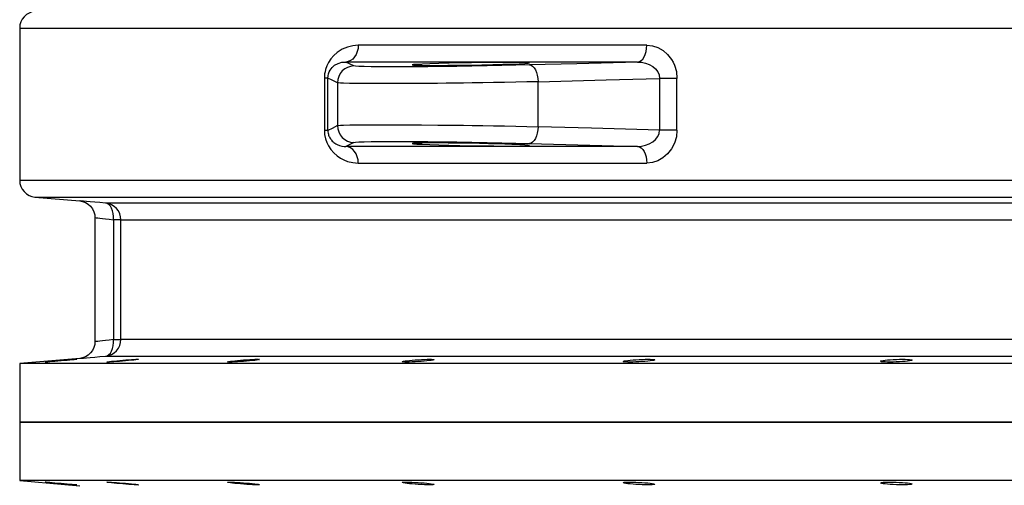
# Model space of a CAD drawing. Header units: millimetres. Extents: x 196 to 1773810, y -221320 to 153872.
# Tile 170 of 256: x 1163075 to 1163664, y -200042 to -199764. Entities that reach past the tile are written whole.
import ezdxf

# ---------------------------------------------------------------- set-up
doc = ezdxf.new("R2010")
doc.units = ezdxf.units.MM
doc.layers.add('00_Основной', color=163, linetype='Continuous', lineweight=40)

msp = doc.modelspace()

# ---------------------------------------------------------------- linework, layer by layer
at = {"layer": '00_Основной', "color": 252, "lineweight": 25, "ltscale": 10}
for p, q in [((1163074.68, -199768.66, 0.2), (1163074.68, -199859.85, 0.2)), ((1163274.53, -199791.39, 0.2), (1163269.68, -199789.01, 0.2)), ((1163256.91, -199798.59, 0.2), (1163256.91, -199829.92, 0.2)), ((1163259, -199829.92, 0.2), (1163259, -199798.59, 0.2)), ((1163264.72, -199801.4, 0.2), (1163264.72, -199827.11, 0.2)), ((1163384.68, -199827.72, 0.2), (1163384.68, -199800.79, 0.2)), ((1163457.3, -199798.79, 0.2), (1163457.3, -199829.72, 0.2)), ((1163467.78, -199829.72, 0.2), (1163467.78, -199798.79, 0.2)), ((1163274.53, -199837.11, 0.2), (1163269.68, -199839.5, 0.2)), ((1163083.81, -199869.81, 0.2), (1163110.55, -199872.14, 0.2)), ((1163119.67, -199882.06, 0.2), (1163119.67, -199956.45, 0.2)), ((1163130.76, -199883.41, 0.2), (1163130.76, -199955.1, 0.2)), ((1163135.18, -199955.1, 0.2), (1163135.18, -199883.41, 0.2)), ((1163110.55, -199966.37, 0.2), (1163074.68, -199969.5, 0.2)), ((1163074.68, -199969.5, 0.2), (1163074.68, -200004.5, 0.2)), ((1163074.68, -200004.5, 0.2), (1163074.68, -200039.51, 0.2)), ((1163074.68, -200039.51, 0.2), (1163110.55, -200042.64, 0.2))]:
    msp.add_line(p, q, dxfattribs=at)
at = {"layer": '00_Основной', "color": 252, "lineweight": 25, "ltscale": 10, "elevation": 0.2}
for points in [[(1163083.81, -199758.7), (1163081.99, -199759.04), (1163080.25, -199759.7), (1163078.67, -199760.67), (1163077.3, -199761.92), (1163076.19, -199763.38), (1163075.35, -199765.05), (1163074.85, -199766.82), (1163074.68, -199768.66)], [(1163074.68, -199768.66), (1163074.83, -199768.66), (1163075.58, -199768.66), (1163076.92, -199768.66), (1163078.85, -199768.66), (1163081.39, -199768.66), (1163084.54, -199768.66), (1163088.26, -199768.66), (1163092.58, -199768.66), (1163097.51, -199768.66), (1163103, -199768.66), (1163109.08, -199768.66), (1163115.74, -199768.66), (1163122.98, -199768.66), (1163130.77, -199768.66), (1163139.14, -199768.66), (1163148.06, -199768.66), (1163157.52, -199768.66), (1163167.54, -199768.66), (1163178.09, -199768.66), (1163189.17, -199768.66), (1163200.79, -199768.66), (1163212.91, -199768.66), (1163225.54, -199768.66), (1163238.66, -199768.66), (1163252.26, -199768.66), (1163266.36, -199768.66), (1163280.91, -199768.66), (1163295.94, -199768.66), (1163311.4, -199768.66), (1163327.31, -199768.66), (1163343.65, -199768.66), (1163360.38, -199768.66), (1163377.54, -199768.66), (1163395.08, -199768.66), (1163413, -199768.66), (1163431.31, -199768.66), (1163449.95, -199768.66), (1163468.94, -199768.66), (1163488.26, -199768.66), (1163507.89, -199768.66), (1163527.83, -199768.66), (1163548.05, -199768.66), (1163568.55, -199768.66), (1163589.31, -199768.66), (1163610.31, -199768.66), (1163631.54, -199768.66), (1163653.01, -199768.66), (1163674.65, -199768.66)], [(1163277.15, -199779.02), (1163273.86, -199779.27), (1163270.66, -199780.03), (1163267.44, -199781.39), (1163264.53, -199783.25), (1163262.51, -199785.03), (1163260.77, -199787.02), (1163259.34, -199789.24), (1163258.33, -199791.32), (1163257.58, -199793.57), (1163257.29, -199794.82), (1163257.07, -199796.08), (1163256.91, -199798.59)], [(1163277.15, -199779.02), (1163277.02, -199780.94), (1163276.59, -199782.78), (1163275.9, -199784.49), (1163274.98, -199785.99), (1163273.86, -199787.23), (1163272.56, -199788.18), (1163271.16, -199788.77), (1163269.68, -199789.01)], [(1163449.74, -199779.02), (1163435.02, -199779.02), (1163420.51, -199779.02), (1163406.23, -199779.02), (1163392.19, -199779.02), (1163378.39, -199779.02), (1163364.82, -199779.02), (1163351.51, -199779.02), (1163338.44, -199779.02), (1163325.64, -199779.02), (1163313.11, -199779.02), (1163300.85, -199779.02), (1163288.86, -199779.02), (1163277.15, -199779.02)], [(1163444.19, -199789.01), (1163445.28, -199788.77), (1163446.32, -199788.18), (1163447.28, -199787.23), (1163448.11, -199785.99), (1163448.8, -199784.49), (1163449.31, -199782.78), (1163449.62, -199780.94), (1163449.74, -199779.02)], [(1163449.74, -199779.02), (1163453.1, -199779.36), (1163456.34, -199780.4), (1163459.43, -199782.12), (1163462.15, -199784.48), (1163464.51, -199787.46), (1163465.47, -199789.12), (1163466.27, -199790.9), (1163467.4, -199794.75), (1163467.78, -199798.79)], [(1163259, -199798.59), (1163259.08, -199797.3), (1163259.35, -199796.06), (1163259.76, -199794.94), (1163260.28, -199793.93), (1163261.56, -199792.26), (1163263.03, -199790.98), (1163265.16, -199789.83), (1163267.39, -199789.19), (1163269.68, -199789.01)], [(1163274.53, -199791.39), (1163272.61, -199791.62), (1163270.76, -199792.21), (1163269.07, -199793.14), (1163267.59, -199794.38), (1163266.38, -199795.9), (1163265.47, -199797.62), (1163264.91, -199799.46), (1163264.72, -199801.4)], [(1163444.19, -199789.01), (1163429.3, -199789.01), (1163414.64, -199789.01), (1163400.2, -199789.01), (1163386.01, -199789.01), (1163372.04, -199789.01), (1163358.32, -199789.01), (1163344.86, -199789.01), (1163331.65, -199789.01), (1163318.71, -199789.01), (1163306.04, -199789.01), (1163293.64, -199789.01), (1163281.52, -199789.01), (1163269.68, -199789.01)], [(1163379.52, -199790.79), (1163371.45, -199791), (1163362.98, -199791.2), (1163354.16, -199791.38), (1163345.16, -199791.54), (1163336.17, -199791.66), (1163327.29, -199791.78), (1163318.76, -199791.86), (1163310.6, -199791.92), (1163303.01, -199791.94), (1163296.12, -199791.96), (1163290.03, -199791.93), (1163284.82, -199791.87), (1163280.61, -199791.79), (1163277.47, -199791.69), (1163275.43, -199791.55), (1163274.53, -199791.39)], [(1163444.19, -199789.01), (1163407.98, -199790.01), (1163379.52, -199790.79)], [(1163379.52, -199790.79), (1163380.49, -199791), (1163381.44, -199791.57), (1163382.31, -199792.51), (1163383.09, -199793.75), (1163383.72, -199795.26), (1163384.22, -199796.98), (1163384.54, -199798.84), (1163384.68, -199800.79)], [(1163444.19, -199789.01), (1163446.63, -199789.16), (1163449, -199789.66), (1163451.23, -199790.48), (1163453.25, -199791.65), (1163454.95, -199793.1), (1163456.26, -199794.82), (1163457.04, -199796.76), (1163457.3, -199798.79)], [(1163259, -199798.59), (1163258.94, -199798.59), (1163258.81, -199798.59), (1163258.64, -199798.59), (1163258.4, -199798.59), (1163258.11, -199798.59), (1163257.76, -199798.59), (1163257.36, -199798.59), (1163256.91, -199798.59)], [(1163264.72, -199801.4), (1163261.51, -199799.78), (1163259, -199798.59)], [(1163384.68, -199800.79), (1163378.06, -199800.95), (1163371.37, -199801.09), (1163364.69, -199801.22), (1163358.1, -199801.33), (1163351.62, -199801.44), (1163345.34, -199801.52), (1163340.14, -199801.6), (1163334.86, -199801.67), (1163329.66, -199801.72), (1163324.57, -199801.78), (1163314.74, -199801.86), (1163305.51, -199801.92), (1163297.02, -199801.95), (1163289.38, -199801.95), (1163282.68, -199801.92), (1163276.83, -199801.88), (1163271.99, -199801.79), (1163268.28, -199801.68), (1163266.49, -199801.6), (1163265.3, -199801.51), (1163264.72, -199801.4)], [(1163384.68, -199800.79), (1163425.35, -199799.66), (1163457.3, -199798.79)], [(1163467.78, -199798.79), (1163466.58, -199798.79), (1163465.3, -199798.79), (1163463.96, -199798.79), (1163462.59, -199798.79), (1163461.21, -199798.79), (1163459.85, -199798.79), (1163458.54, -199798.79), (1163457.3, -199798.79)], [(1163264.72, -199827.11), (1163261.51, -199828.73), (1163259, -199829.92)], [(1163264.72, -199827.11), (1163265.29, -199827.01), (1163266.49, -199826.91), (1163268.28, -199826.83), (1163272.04, -199826.71), (1163276.97, -199826.64), (1163282.97, -199826.59), (1163289.9, -199826.56), (1163297.6, -199826.56), (1163305.93, -199826.59), (1163315, -199826.64), (1163324.7, -199826.73), (1163329.75, -199826.78), (1163334.9, -199826.84), (1163340.14, -199826.91), (1163345.34, -199826.98), (1163351.62, -199827.08), (1163358.08, -199827.18), (1163364.69, -199827.29), (1163371.37, -199827.43), (1163378.06, -199827.58), (1163384.68, -199827.72)], [(1163264.72, -199827.11), (1163264.91, -199829.04), (1163265.47, -199830.89), (1163266.38, -199832.61), (1163267.59, -199834.12), (1163269.07, -199835.36), (1163270.76, -199836.3), (1163272.61, -199836.89), (1163274.53, -199837.11)], [(1163256.91, -199829.92), (1163257.07, -199832.48), (1163257.58, -199834.93), (1163258.35, -199837.2), (1163259.32, -199839.26), (1163260.77, -199841.47), (1163262.49, -199843.46), (1163264.5, -199845.24), (1163266.46, -199846.57), (1163268.51, -199847.64), (1163270.64, -199848.46), (1163273.84, -199849.24), (1163277.15, -199849.5)], [(1163259, -199829.92), (1163258.94, -199829.92), (1163258.81, -199829.92), (1163258.64, -199829.92), (1163258.4, -199829.92), (1163258.11, -199829.92), (1163257.76, -199829.92), (1163257.36, -199829.92), (1163256.91, -199829.92)], [(1163259, -199829.92), (1163259.02, -199830.76), (1163259.15, -199831.62), (1163259.28, -199832.2), (1163259.45, -199832.75), (1163259.64, -199833.3), (1163259.9, -199833.85), (1163260.18, -199834.4), (1163260.5, -199834.93), (1163260.87, -199835.45), (1163261.22, -199835.88), (1163261.64, -199836.32), (1163262.07, -199836.75), (1163262.57, -199837.17), (1163263.1, -199837.56), (1163263.68, -199837.93), (1163264.63, -199838.44), (1163265.88, -199838.93), (1163267.42, -199839.33), (1163268.72, -199839.48), (1163269.68, -199839.5)], [(1163384.68, -199827.72), (1163384.54, -199829.66), (1163384.22, -199831.52), (1163383.72, -199833.25), (1163383.09, -199834.76), (1163382.31, -199836), (1163381.44, -199836.93), (1163380.49, -199837.51), (1163379.52, -199837.72)], [(1163457.3, -199829.72), (1163416.63, -199828.6), (1163384.68, -199827.72)], [(1163444.19, -199839.5), (1163446.63, -199839.34), (1163449, -199838.85), (1163451.24, -199838.03), (1163453.25, -199836.86), (1163454.95, -199835.4), (1163456.26, -199833.68), (1163457.06, -199831.76), (1163457.3, -199829.72)], [(1163467.78, -199829.72), (1163467.4, -199833.77), (1163466.27, -199837.62), (1163464.51, -199841.06), (1163462.15, -199844.04), (1163459.42, -199846.4), (1163456.34, -199848.12), (1163453.1, -199849.15), (1163449.74, -199849.5)], [(1163467.78, -199829.72), (1163466.58, -199829.72), (1163465.3, -199829.72), (1163463.96, -199829.72), (1163462.59, -199829.72), (1163461.21, -199829.72), (1163459.85, -199829.72), (1163458.54, -199829.72), (1163457.3, -199829.72)], [(1163274.53, -199837.11), (1163275.43, -199836.96), (1163277.47, -199836.83), (1163280.61, -199836.72), (1163284.82, -199836.63), (1163290.03, -199836.58), (1163296.12, -199836.56), (1163303.01, -199836.56), (1163310.6, -199836.59), (1163318.76, -199836.65), (1163327.29, -199836.73), (1163336.17, -199836.84), (1163345.16, -199836.97), (1163354.16, -199837.14), (1163362.98, -199837.31), (1163371.45, -199837.51), (1163379.52, -199837.72)], [(1163379.52, -199837.72), (1163415.74, -199838.72), (1163444.19, -199839.5)], [(1163444.19, -199839.5), (1163429.3, -199839.5), (1163414.64, -199839.5), (1163400.2, -199839.5), (1163386.01, -199839.5), (1163372.04, -199839.5), (1163358.32, -199839.5), (1163344.86, -199839.5), (1163331.65, -199839.5), (1163318.71, -199839.5), (1163306.04, -199839.5), (1163293.64, -199839.5), (1163281.52, -199839.5), (1163269.68, -199839.5)], [(1163277.15, -199849.5), (1163277.02, -199847.57), (1163276.59, -199845.74), (1163275.9, -199844.03), (1163274.98, -199842.52), (1163273.86, -199841.28), (1163272.56, -199840.33), (1163271.16, -199839.74), (1163269.68, -199839.5)], [(1163444.19, -199839.5), (1163445.28, -199839.74), (1163446.32, -199840.33), (1163447.28, -199841.28), (1163448.11, -199842.52), (1163448.8, -199844.03), (1163449.31, -199845.74), (1163449.62, -199847.57), (1163449.74, -199849.5)], [(1163277.15, -199849.5), (1163288.86, -199849.5), (1163300.85, -199849.5), (1163313.11, -199849.5), (1163325.64, -199849.5), (1163338.44, -199849.5), (1163351.51, -199849.5), (1163364.82, -199849.5), (1163378.39, -199849.5), (1163392.19, -199849.5), (1163406.23, -199849.5), (1163420.51, -199849.5), (1163435.02, -199849.5), (1163449.74, -199849.5)], [(1163074.68, -199859.85), (1163074.85, -199861.68), (1163075.35, -199863.47), (1163076.19, -199865.12), (1163077.3, -199866.59), (1163078.67, -199867.85), (1163080.25, -199868.81), (1163081.99, -199869.47), (1163083.81, -199869.81)], [(1163674.65, -199859.85), (1163653.01, -199859.85), (1163631.54, -199859.85), (1163610.31, -199859.85), (1163589.31, -199859.85), (1163568.55, -199859.85), (1163548.05, -199859.85), (1163527.83, -199859.85), (1163507.89, -199859.85), (1163488.26, -199859.85), (1163468.94, -199859.85), (1163449.95, -199859.85), (1163431.31, -199859.85), (1163413, -199859.85), (1163395.08, -199859.85), (1163377.54, -199859.85), (1163360.38, -199859.85), (1163343.65, -199859.85), (1163327.31, -199859.85), (1163311.4, -199859.85), (1163295.94, -199859.85), (1163280.91, -199859.85), (1163266.36, -199859.85), (1163252.26, -199859.85), (1163238.66, -199859.85), (1163225.54, -199859.85), (1163212.91, -199859.85), (1163200.79, -199859.85), (1163189.17, -199859.85), (1163178.09, -199859.85), (1163167.54, -199859.85), (1163157.52, -199859.85), (1163148.06, -199859.85), (1163139.14, -199859.85), (1163130.77, -199859.85), (1163122.98, -199859.85), (1163115.74, -199859.85), (1163109.08, -199859.85), (1163103, -199859.85), (1163097.51, -199859.85), (1163092.58, -199859.85), (1163088.26, -199859.85), (1163084.54, -199859.85), (1163081.39, -199859.85), (1163078.85, -199859.85), (1163076.92, -199859.85), (1163075.58, -199859.85), (1163074.83, -199859.85), (1163074.68, -199859.85)], [(1163083.81, -199869.81), (1163083.96, -199869.81), (1163084.69, -199869.81), (1163086.02, -199869.81), (1163087.94, -199869.81), (1163090.45, -199869.81), (1163093.56, -199869.81), (1163097.24, -199869.81), (1163101.52, -199869.81), (1163106.38, -199869.81), (1163111.81, -199869.81), (1163117.84, -199869.81), (1163124.43, -199869.81), (1163131.59, -199869.81), (1163139.3, -199869.81), (1163147.58, -199869.81), (1163156.39, -199869.81), (1163165.78, -199869.81), (1163175.68, -199869.81), (1163186.13, -199869.81), (1163197.09, -199869.81), (1163208.57, -199869.81), (1163220.57, -199869.81), (1163233.06, -199869.81), (1163246.04, -199869.81), (1163259.52, -199869.81), (1163273.46, -199869.81), (1163287.87, -199869.81), (1163302.73, -199869.81), (1163318.03, -199869.81), (1163333.77, -199869.81), (1163349.93, -199869.81), (1163366.51, -199869.81), (1163383.47, -199869.81), (1163400.84, -199869.81), (1163418.58, -199869.81), (1163436.67, -199869.81), (1163455.13, -199869.81), (1163473.92, -199869.81), (1163493.03, -199869.81), (1163512.46, -199869.81), (1163532.19, -199869.81), (1163552.2, -199869.81), (1163572.49, -199869.81), (1163593.02, -199869.81), (1163613.8, -199869.81), (1163634.82, -199869.81), (1163656.06, -199869.81), (1163677.48, -199869.81)], [(1163110.55, -199872.14), (1163112.26, -199872.45), (1163113.98, -199873.08), (1163115.61, -199874.06), (1163117.05, -199875.36), (1163118.21, -199876.89), (1163119.04, -199878.6), (1163119.52, -199880.38), (1163119.67, -199882.1)], [(1163126.07, -199873.45), (1163122.66, -199873.17), (1163119.59, -199872.9), (1163116.91, -199872.67), (1163114.67, -199872.49), (1163112.89, -199872.34), (1163111.6, -199872.24), (1163110.82, -199872.16), (1163110.55, -199872.14)], [(1163677.19, -199873.45), (1163657.46, -199873.45), (1163637.94, -199873.45), (1163618.6, -199873.45), (1163599.48, -199873.45), (1163580.59, -199873.45), (1163561.93, -199873.45), (1163543.53, -199873.45), (1163525.38, -199873.45), (1163507.52, -199873.45), (1163489.94, -199873.45), (1163472.65, -199873.45), (1163455.68, -199873.45), (1163439.02, -199873.45), (1163422.7, -199873.45), (1163406.72, -199873.45), (1163391.09, -199873.45), (1163375.82, -199873.45), (1163360.94, -199873.45), (1163346.41, -199873.45), (1163332.3, -199873.45), (1163318.59, -199873.45), (1163305.27, -199873.45), (1163292.38, -199873.45), (1163279.92, -199873.45), (1163267.89, -199873.45), (1163256.3, -199873.45), (1163245.17, -199873.45), (1163234.5, -199873.45), (1163224.28, -199873.45), (1163214.55, -199873.45), (1163205.29, -199873.45), (1163196.51, -199873.45), (1163188.22, -199873.45), (1163180.42, -199873.45), (1163173.13, -199873.45), (1163166.34, -199873.45), (1163160.06, -199873.45), (1163154.3, -199873.45), (1163149.06, -199873.45), (1163144.33, -199873.45), (1163140.14, -199873.45), (1163136.46, -199873.45), (1163133.31, -199873.45), (1163130.7, -199873.45), (1163128.62, -199873.45), (1163127.07, -199873.45), (1163126.07, -199873.45)], [(1163135.18, -199883.41), (1163135.02, -199881.58), (1163134.51, -199879.8), (1163133.68, -199878.14), (1163132.56, -199876.67), (1163131.19, -199875.42), (1163129.61, -199874.45), (1163127.89, -199873.79), (1163126.07, -199873.45)], [(1163130.76, -199883.41), (1163130.77, -199881.54), (1163130.58, -199879.72), (1163130.19, -199878.04), (1163129.64, -199876.54), (1163128.9, -199875.3), (1163128.06, -199874.35), (1163127.08, -199873.73), (1163126.07, -199873.45)], [(1163119.67, -199882.1), (1163119.86, -199882.13), (1163120.41, -199882.2), (1163121.33, -199882.3), (1163122.63, -199882.45), (1163124.14, -199882.64), (1163126, -199882.85), (1163128.21, -199883.12), (1163130.76, -199883.41)], [(1163135.18, -199883.41), (1163135.07, -199883.41), (1163134.83, -199883.41), (1163134.44, -199883.41), (1163133.93, -199883.41), (1163133.29, -199883.41), (1163132.55, -199883.41), (1163131.7, -199883.41), (1163130.76, -199883.41)], [(1163135.18, -199883.41), (1163136.19, -199883.41), (1163137.71, -199883.41), (1163139.77, -199883.41), (1163142.35, -199883.41), (1163145.47, -199883.41), (1163149.1, -199883.41), (1163153.26, -199883.41), (1163157.93, -199883.41), (1163163.11, -199883.41), (1163168.81, -199883.41), (1163175.02, -199883.41), (1163181.74, -199883.41), (1163188.95, -199883.41), (1163196.65, -199883.41), (1163204.84, -199883.41), (1163213.52, -199883.41), (1163222.67, -199883.41), (1163232.31, -199883.41), (1163242.41, -199883.41), (1163252.97, -199883.41), (1163263.98, -199883.41), (1163275.43, -199883.41), (1163287.33, -199883.41), (1163299.65, -199883.41), (1163312.39, -199883.41), (1163325.56, -199883.41), (1163339.12, -199883.41), (1163353.09, -199883.41), (1163367.44, -199883.41), (1163382.17, -199883.41), (1163397.26, -199883.41), (1163412.72, -199883.41), (1163428.53, -199883.41), (1163444.66, -199883.41), (1163461.12, -199883.41), (1163477.92, -199883.41), (1163495, -199883.41), (1163512.39, -199883.41), (1163530.06, -199883.41), (1163547.99, -199883.41), (1163566.2, -199883.41), (1163584.64, -199883.41), (1163603.32, -199883.41), (1163622.23, -199883.41), (1163641.35, -199883.41), (1163660.67, -199883.41), (1163680.17, -199883.41)], [(1163119.67, -199956.41), (1163119.52, -199958.13), (1163119.04, -199959.91), (1163118.21, -199961.62), (1163117.05, -199963.15), (1163115.61, -199964.45), (1163113.98, -199965.42), (1163112.26, -199966.06), (1163110.55, -199966.37)], [(1163130.76, -199955.1), (1163128.21, -199955.39), (1163126.01, -199955.66), (1163124.15, -199955.87), (1163122.63, -199956.06), (1163121.34, -199956.21), (1163120.41, -199956.31), (1163119.86, -199956.38), (1163119.67, -199956.41), (1163119.67, -199956.41)], [(1163126.07, -199965.06), (1163127.89, -199964.72), (1163129.61, -199964.06), (1163131.19, -199963.1), (1163132.56, -199961.84), (1163133.68, -199960.37), (1163134.51, -199958.71), (1163135.02, -199956.93), (1163135.18, -199955.1)], [(1163126.07, -199965.06), (1163127.08, -199964.78), (1163128.06, -199964.16), (1163128.9, -199963.21), (1163129.64, -199961.97), (1163130.19, -199960.47), (1163130.58, -199958.79), (1163130.77, -199956.97), (1163130.76, -199955.1)], [(1163130.76, -199955.1), (1163131.7, -199955.1), (1163132.55, -199955.1), (1163133.29, -199955.1), (1163133.93, -199955.1), (1163134.44, -199955.1), (1163134.83, -199955.1), (1163135.07, -199955.1), (1163135.18, -199955.1)], [(1163680.17, -199955.1), (1163660.67, -199955.1), (1163641.35, -199955.1), (1163622.23, -199955.1), (1163603.32, -199955.1), (1163584.64, -199955.1), (1163566.2, -199955.1), (1163547.99, -199955.1), (1163530.06, -199955.1), (1163512.39, -199955.1), (1163495, -199955.1), (1163477.92, -199955.1), (1163461.12, -199955.1), (1163444.66, -199955.1), (1163428.53, -199955.1), (1163412.72, -199955.1), (1163397.26, -199955.1), (1163382.17, -199955.1), (1163367.44, -199955.1), (1163353.09, -199955.1), (1163339.12, -199955.1), (1163325.56, -199955.1), (1163312.39, -199955.1), (1163299.65, -199955.1), (1163287.33, -199955.1), (1163275.43, -199955.1), (1163263.98, -199955.1), (1163252.97, -199955.1), (1163242.41, -199955.1), (1163232.31, -199955.1), (1163222.67, -199955.1), (1163213.52, -199955.1), (1163204.84, -199955.1), (1163196.65, -199955.1), (1163188.95, -199955.1), (1163181.74, -199955.1), (1163175.02, -199955.1), (1163168.81, -199955.1), (1163163.11, -199955.1), (1163157.93, -199955.1), (1163153.26, -199955.1), (1163149.1, -199955.1), (1163145.47, -199955.1), (1163142.35, -199955.1), (1163139.77, -199955.1), (1163137.71, -199955.1), (1163136.19, -199955.1), (1163135.18, -199955.1)], [(1163110.55, -199966.37), (1163110.55, -199966.37), (1163110.82, -199966.34), (1163111.59, -199966.27), (1163112.89, -199966.17), (1163114.68, -199966.02), (1163116.91, -199965.84), (1163119.58, -199965.61), (1163122.66, -199965.34), (1163126.07, -199965.06)], [(1163126.07, -199965.06), (1163127.07, -199965.06), (1163128.62, -199965.06), (1163130.7, -199965.06), (1163133.31, -199965.06), (1163136.46, -199965.06), (1163140.14, -199965.06), (1163144.33, -199965.06), (1163149.06, -199965.06), (1163154.3, -199965.06), (1163160.06, -199965.06), (1163166.34, -199965.06), (1163173.13, -199965.06), (1163180.42, -199965.06), (1163188.22, -199965.06), (1163196.51, -199965.06), (1163205.29, -199965.06), (1163214.55, -199965.06), (1163224.28, -199965.06), (1163234.5, -199965.06), (1163245.17, -199965.06), (1163256.3, -199965.06), (1163267.89, -199965.06), (1163279.92, -199965.06), (1163292.38, -199965.06), (1163305.27, -199965.06), (1163318.59, -199965.06), (1163332.3, -199965.06), (1163346.41, -199965.06), (1163360.94, -199965.06), (1163375.82, -199965.06), (1163391.09, -199965.06), (1163406.72, -199965.06), (1163422.7, -199965.06), (1163439.02, -199965.06), (1163455.68, -199965.06), (1163472.65, -199965.06), (1163489.94, -199965.06), (1163507.52, -199965.06), (1163525.38, -199965.06), (1163543.53, -199965.06), (1163561.93, -199965.06), (1163580.59, -199965.06), (1163599.48, -199965.06), (1163618.6, -199965.06), (1163637.94, -199965.06), (1163657.46, -199965.06), (1163677.19, -199965.06)], [(1163675.84, -199969.5), (1163654.26, -199969.5), (1163632.9, -199969.5), (1163611.74, -199969.5), (1163590.82, -199969.5), (1163570.13, -199969.5), (1163549.7, -199969.5), (1163529.55, -199969.5), (1163509.68, -199969.5), (1163490.11, -199969.5), (1163470.85, -199969.5), (1163451.91, -199969.5), (1163433.3, -199969.5), (1163415.05, -199969.5), (1163397.17, -199969.5), (1163379.66, -199969.5), (1163362.53, -199969.5), (1163345.81, -199969.5), (1163329.5, -199969.5), (1163313.61, -199969.5), (1163298.14, -199969.5), (1163283.13, -199969.5), (1163268.56, -199969.5), (1163254.47, -199969.5), (1163240.84, -199969.5), (1163227.68, -199969.5), (1163215.04, -199969.5), (1163202.88, -199969.5), (1163191.24, -199969.5), (1163180.1, -199969.5), (1163169.5, -199969.5), (1163159.43, -199969.5), (1163149.89, -199969.5), (1163140.9, -199969.5), (1163132.46, -199969.5), (1163124.57, -199969.5), (1163117.26, -199969.5), (1163110.5, -199969.5), (1163104.32, -199969.5), (1163098.71, -199969.5), (1163093.68, -199969.5), (1163089.24, -199969.5), (1163085.39, -199969.5), (1163082.11, -199969.5), (1163079.45, -199969.5), (1163077.36, -199969.5), (1163075.86, -199969.5), (1163074.97, -199969.5), (1163074.68, -199969.5)], [(1163675.84, -200004.5), (1163654.26, -200004.5), (1163632.9, -200004.5), (1163611.74, -200004.5), (1163590.82, -200004.5), (1163570.13, -200004.5), (1163549.7, -200004.5), (1163529.55, -200004.5), (1163509.68, -200004.5), (1163490.11, -200004.5), (1163470.85, -200004.5), (1163451.91, -200004.5), (1163433.3, -200004.5), (1163415.05, -200004.5), (1163397.17, -200004.5), (1163379.66, -200004.5), (1163362.53, -200004.5), (1163345.81, -200004.5), (1163329.5, -200004.5), (1163313.61, -200004.5), (1163298.14, -200004.5), (1163283.13, -200004.5), (1163268.56, -200004.5), (1163254.47, -200004.5), (1163240.84, -200004.5), (1163227.68, -200004.5), (1163215.04, -200004.5), (1163202.88, -200004.5), (1163191.24, -200004.5), (1163180.1, -200004.5), (1163169.5, -200004.5), (1163159.43, -200004.5), (1163149.89, -200004.5), (1163140.9, -200004.5), (1163132.46, -200004.5), (1163124.57, -200004.5), (1163117.26, -200004.5), (1163110.5, -200004.5), (1163104.32, -200004.5), (1163098.71, -200004.5), (1163093.68, -200004.5), (1163089.24, -200004.5), (1163085.39, -200004.5), (1163082.11, -200004.5), (1163079.45, -200004.5), (1163077.36, -200004.5), (1163075.86, -200004.5), (1163074.97, -200004.5), (1163074.68, -200004.5)], [(1163074.68, -200004.5), (1163074.97, -200004.5), (1163075.86, -200004.5), (1163077.36, -200004.5), (1163079.45, -200004.5), (1163082.11, -200004.5), (1163085.39, -200004.5), (1163089.24, -200004.5), (1163093.68, -200004.5), (1163098.71, -200004.5), (1163104.32, -200004.5), (1163110.5, -200004.5), (1163117.26, -200004.5), (1163124.57, -200004.5), (1163132.46, -200004.5), (1163140.9, -200004.5), (1163149.89, -200004.5), (1163159.43, -200004.5), (1163169.5, -200004.5), (1163180.1, -200004.5), (1163191.24, -200004.5), (1163202.88, -200004.5), (1163215.04, -200004.5), (1163227.68, -200004.5), (1163240.84, -200004.5), (1163254.47, -200004.5), (1163268.56, -200004.5), (1163283.13, -200004.5), (1163298.14, -200004.5), (1163313.61, -200004.5), (1163329.5, -200004.5), (1163345.81, -200004.5), (1163362.53, -200004.5), (1163379.66, -200004.5), (1163397.17, -200004.5), (1163415.05, -200004.5), (1163433.3, -200004.5), (1163451.91, -200004.5), (1163470.85, -200004.5), (1163490.11, -200004.5), (1163509.68, -200004.5), (1163529.55, -200004.5), (1163549.7, -200004.5), (1163570.13, -200004.5), (1163590.82, -200004.5), (1163611.74, -200004.5), (1163632.9, -200004.5), (1163654.26, -200004.5), (1163675.84, -200004.5)], [(1163675.84, -200039.51), (1163654.26, -200039.51), (1163632.9, -200039.51), (1163611.74, -200039.51), (1163590.82, -200039.51), (1163570.13, -200039.51), (1163549.7, -200039.51), (1163529.55, -200039.51), (1163509.68, -200039.51), (1163490.11, -200039.51), (1163470.85, -200039.51), (1163451.91, -200039.51), (1163433.3, -200039.51), (1163415.05, -200039.51), (1163397.17, -200039.51), (1163379.66, -200039.51), (1163362.53, -200039.51), (1163345.81, -200039.51), (1163329.5, -200039.51), (1163313.61, -200039.51), (1163298.14, -200039.51), (1163283.13, -200039.51), (1163268.56, -200039.51), (1163254.47, -200039.51), (1163240.84, -200039.51), (1163227.68, -200039.51), (1163215.04, -200039.51), (1163202.88, -200039.51), (1163191.24, -200039.51), (1163180.1, -200039.51), (1163169.5, -200039.51), (1163159.43, -200039.51), (1163149.89, -200039.51), (1163140.9, -200039.51), (1163132.46, -200039.51), (1163124.57, -200039.51), (1163117.26, -200039.51), (1163110.5, -200039.51), (1163104.32, -200039.51), (1163098.71, -200039.51), (1163093.68, -200039.51), (1163089.24, -200039.51), (1163085.39, -200039.51), (1163082.11, -200039.51), (1163079.45, -200039.51), (1163077.36, -200039.51), (1163075.86, -200039.51), (1163074.97, -200039.51), (1163074.68, -200039.51)]]:
    msp.add_lwpolyline(points, dxfattribs=at)
for points in [[(1163320.01, -199790.05), (1163315.59, -199790.24), (1163312.29, -199790.42), (1163310.25, -199790.58), (1163309.5, -199790.72), (1163310.11, -199790.84), (1163312.02, -199790.94), (1163315.2, -199791), (1163319.49, -199791.04), (1163324.74, -199791.03), (1163330.75, -199791), (1163337.31, -199790.93), (1163344.13, -199790.83), (1163350.97, -199790.7), (1163357.56, -199790.56), (1163363.64, -199790.39), (1163369.01, -199790.22), (1163373.41, -199790.04), (1163376.71, -199789.86), (1163378.77, -199789.7), (1163379.5, -199789.54), (1163378.9, -199789.42), (1163376.98, -199789.3), (1163373.82, -199789.25), (1163369.5, -199789.21), (1163364.24, -199789.21), (1163358.22, -199789.25), (1163351.69, -199789.32), (1163344.88, -199789.43), (1163338.02, -199789.56), (1163331.46, -199789.72), (1163325.36, -199789.88)], [(1163319.93, -199838.44), (1163325.3, -199838.62), (1163331.37, -199838.79), (1163337.95, -199838.95), (1163344.78, -199839.08), (1163351.62, -199839.19), (1163358.16, -199839.26), (1163364.18, -199839.3), (1163369.46, -199839.3), (1163373.75, -199839.27), (1163376.95, -199839.2), (1163378.88, -199839.1), (1163379.5, -199838.96), (1163378.78, -199838.82), (1163376.75, -199838.65), (1163373.48, -199838.47), (1163369.1, -199838.3), (1163364.88, -199838.16), (1163360.14, -199838.02), (1163355.06, -199837.89), (1163349.7, -199837.78), (1163344.24, -199837.68), (1163337.42, -199837.58), (1163330.88, -199837.51), (1163324.87, -199837.48), (1163319.59, -199837.47), (1163315.25, -199837.51), (1163312.08, -199837.56), (1163310.12, -199837.66), (1163309.5, -199837.79), (1163310.22, -199837.93), (1163312.25, -199838.09), (1163315.52, -199838.27)], [(1163092.68, -199968.28), (1163094.12, -199968.14), (1163095.79, -199967.98), (1163097.58, -199967.82), (1163099.41, -199967.67), (1163101.25, -199967.5), (1163103.02, -199967.36), (1163104.67, -199967.22), (1163106.09, -199967.1), (1163107.26, -199967.02), (1163108.12, -199966.95), (1163108.66, -199966.92), (1163108.84, -199966.92), (1163108.63, -199966.96), (1163108.06, -199967.04), (1163107.18, -199967.12), (1163105.99, -199967.24), (1163104.55, -199967.37), (1163102.9, -199967.53), (1163101.11, -199967.68), (1163099.27, -199967.85), (1163097.44, -199968.01), (1163095.66, -199968.16), (1163094.01, -199968.29), (1163092.57, -199968.4), (1163091.41, -199968.49), (1163090.54, -199968.56), (1163090, -199968.59), (1163089.83, -199968.59), (1163090.03, -199968.54), (1163090.59, -199968.49), (1163091.48, -199968.39)], [(1163129.62, -199968.12), (1163131.06, -199967.98), (1163132.73, -199967.81), (1163134.52, -199967.66), (1163136.36, -199967.5), (1163138.19, -199967.34), (1163139.97, -199967.22), (1163141.62, -199967.1), (1163143.04, -199967.01), (1163144.2, -199966.95), (1163145.07, -199966.92), (1163145.61, -199966.94), (1163145.78, -199966.96), (1163145.58, -199967.04), (1163145.01, -199967.13), (1163144.12, -199967.24), (1163142.93, -199967.39), (1163141.51, -199967.54), (1163139.84, -199967.7), (1163138.05, -199967.87), (1163136.22, -199968.02), (1163134.38, -199968.16), (1163132.6, -199968.3), (1163130.95, -199968.42), (1163129.51, -199968.5), (1163128.36, -199968.56), (1163127.48, -199968.59), (1163126.94, -199968.57), (1163126.78, -199968.54), (1163126.97, -199968.47), (1163127.53, -199968.39), (1163128.42, -199968.26)], [(1163201.89, -199967.96), (1163203.34, -199967.81), (1163205.01, -199967.64), (1163206.78, -199967.48), (1163208.62, -199967.33), (1163210.45, -199967.2), (1163212.24, -199967.09), (1163213.89, -199967.01), (1163215.32, -199966.95), (1163216.48, -199966.92), (1163217.35, -199966.94), (1163217.89, -199966.96), (1163218.06, -199967.04), (1163217.86, -199967.13), (1163217.28, -199967.26), (1163216.4, -199967.4), (1163215.22, -199967.56), (1163213.78, -199967.71), (1163212.12, -199967.87), (1163210.33, -199968.04), (1163208.49, -199968.18), (1163206.66, -199968.3), (1163204.88, -199968.42), (1163203.23, -199968.5), (1163201.79, -199968.56), (1163200.63, -199968.59), (1163199.76, -199968.57), (1163199.22, -199968.54), (1163199.05, -199968.47), (1163199.25, -199968.38), (1163199.81, -199968.26), (1163200.7, -199968.12)], [(1163306.34, -199967.8), (1163307.78, -199967.63), (1163309.44, -199967.47), (1163311.22, -199967.33), (1163313.07, -199967.19), (1163314.9, -199967.09), (1163316.68, -199967.01), (1163318.35, -199966.95), (1163319.76, -199966.92), (1163320.93, -199966.94), (1163321.79, -199966.98), (1163322.33, -199967.05), (1163322.51, -199967.15), (1163322.31, -199967.26), (1163321.75, -199967.4), (1163320.86, -199967.56), (1163319.67, -199967.72), (1163318.25, -199967.88), (1163316.58, -199968.04), (1163314.79, -199968.19), (1163312.95, -199968.32), (1163311.12, -199968.42), (1163309.33, -199968.5), (1163307.68, -199968.56), (1163306.24, -199968.59), (1163305.08, -199968.57), (1163304.21, -199968.53), (1163303.67, -199968.46), (1163303.5, -199968.38), (1163303.7, -199968.25), (1163304.25, -199968.11), (1163305.15, -199967.95)], [(1163438.38, -199967.63), (1163439.82, -199967.47), (1163441.48, -199967.32), (1163443.27, -199967.19), (1163445.11, -199967.08), (1163446.94, -199966.99), (1163448.73, -199966.95), (1163450.38, -199966.92), (1163451.81, -199966.94), (1163452.98, -199966.98), (1163453.84, -199967.05), (1163454.39, -199967.15), (1163454.56, -199967.28), (1163454.36, -199967.42), (1163453.8, -199967.57), (1163452.92, -199967.72), (1163451.74, -199967.9), (1163450.32, -199968.05), (1163448.65, -199968.19), (1163446.86, -199968.32), (1163445.02, -199968.43), (1163443.19, -199968.52), (1163441.4, -199968.56), (1163439.74, -199968.59), (1163438.3, -199968.57), (1163437.14, -199968.53), (1163436.26, -199968.46), (1163435.72, -199968.36), (1163435.55, -199968.25), (1163435.75, -199968.11), (1163436.3, -199967.95), (1163437.19, -199967.78)], [(1163592.26, -199967.46), (1163593.7, -199967.32), (1163595.36, -199967.18), (1163597.14, -199967.08), (1163598.99, -199966.99), (1163600.82, -199966.95), (1163602.62, -199966.92), (1163604.27, -199966.94), (1163605.71, -199966.98), (1163606.86, -199967.05), (1163607.74, -199967.16), (1163608.27, -199967.28), (1163608.44, -199967.43), (1163608.26, -199967.57), (1163607.7, -199967.74), (1163606.82, -199967.91), (1163605.65, -199968.06), (1163604.21, -199968.2), (1163602.56, -199968.33), (1163600.77, -199968.43), (1163598.92, -199968.52), (1163597.08, -199968.56), (1163595.29, -199968.59), (1163593.64, -199968.57), (1163592.2, -199968.53), (1163591.03, -199968.46), (1163590.15, -199968.36), (1163589.62, -199968.23), (1163589.45, -199968.09), (1163589.63, -199967.94), (1163590.2, -199967.78), (1163591.07, -199967.61)], [(1163092.68, -200040.74), (1163091.48, -200040.62), (1163090.59, -200040.52), (1163090.03, -200040.46), (1163089.83, -200040.43), (1163090, -200040.43), (1163090.54, -200040.46), (1163091.4, -200040.51), (1163092.57, -200040.6), (1163093.98, -200040.71), (1163095.62, -200040.85), (1163097.41, -200040.99), (1163099.26, -200041.16), (1163101.11, -200041.32), (1163102.9, -200041.48), (1163104.55, -200041.62), (1163105.99, -200041.77), (1163107.18, -200041.88), (1163108.06, -200041.98), (1163108.63, -200042.05), (1163108.84, -200042.08), (1163108.67, -200042.08), (1163108.13, -200042.05), (1163107.27, -200041.99), (1163106.1, -200041.91), (1163104.67, -200041.78), (1163103.02, -200041.65), (1163101.25, -200041.5), (1163099.41, -200041.34), (1163097.58, -200041.19), (1163095.79, -200041.02), (1163094.12, -200040.86)], [(1163129.62, -200040.88), (1163128.44, -200040.74), (1163127.53, -200040.62), (1163126.97, -200040.52), (1163126.78, -200040.47), (1163126.94, -200040.43), (1163127.48, -200040.43), (1163128.34, -200040.46), (1163129.51, -200040.51), (1163130.92, -200040.6), (1163132.56, -200040.71), (1163134.35, -200040.84), (1163136.2, -200040.99), (1163138.05, -200041.14), (1163139.84, -200041.3), (1163141.49, -200041.47), (1163142.93, -200041.62), (1163144.12, -200041.75), (1163145.01, -200041.88), (1163145.57, -200041.98), (1163145.78, -200042.04), (1163145.61, -200042.08), (1163145.09, -200042.08), (1163144.22, -200042.05), (1163143.06, -200041.99), (1163141.63, -200041.91), (1163139.98, -200041.8), (1163138.2, -200041.65), (1163136.36, -200041.51), (1163134.52, -200041.36), (1163132.73, -200041.19), (1163131.08, -200041.03)], [(1163201.89, -200041.05), (1163200.7, -200040.89), (1163199.81, -200040.75), (1163199.25, -200040.62), (1163199.05, -200040.54), (1163199.22, -200040.47), (1163199.76, -200040.43), (1163200.62, -200040.43), (1163201.79, -200040.46), (1163203.2, -200040.5), (1163204.85, -200040.6), (1163206.63, -200040.7), (1163208.48, -200040.84), (1163210.33, -200040.98), (1163212.12, -200041.13), (1163213.78, -200041.3), (1163215.21, -200041.46), (1163216.4, -200041.61), (1163217.28, -200041.75), (1163217.85, -200041.86), (1163218.06, -200041.96), (1163217.89, -200042.04), (1163217.37, -200042.08), (1163216.49, -200042.08), (1163215.34, -200042.06), (1163213.89, -200042.01), (1163212.24, -200041.91), (1163210.47, -200041.81), (1163208.63, -200041.67), (1163206.8, -200041.53), (1163205.01, -200041.36), (1163203.34, -200041.2)], [(1163306.34, -200041.22), (1163305.15, -200041.05), (1163304.26, -200040.89), (1163303.7, -200040.75), (1163303.5, -200040.64), (1163303.67, -200040.54), (1163304.21, -200040.47), (1163305.07, -200040.43), (1163306.24, -200040.43), (1163307.65, -200040.44), (1163309.3, -200040.5), (1163311.09, -200040.58), (1163312.94, -200040.7), (1163314.79, -200040.82), (1163316.58, -200040.96), (1163318.24, -200041.12), (1163319.67, -200041.29), (1163320.84, -200041.44), (1163321.73, -200041.6), (1163322.3, -200041.74), (1163322.5, -200041.86), (1163322.34, -200041.96), (1163321.8, -200042.04), (1163320.94, -200042.08), (1163319.77, -200042.08), (1163318.35, -200042.06), (1163316.7, -200042.01), (1163314.9, -200041.92), (1163313.07, -200041.81), (1163311.24, -200041.68), (1163309.44, -200041.53), (1163307.78, -200041.37)], [(1163438.38, -200041.38), (1163437.19, -200041.22), (1163436.3, -200041.06), (1163435.75, -200040.9), (1163435.55, -200040.76), (1163435.72, -200040.65), (1163436.27, -200040.55), (1163437.14, -200040.47), (1163438.29, -200040.43), (1163439.71, -200040.43), (1163441.37, -200040.44), (1163443.16, -200040.5), (1163445.01, -200040.58), (1163446.86, -200040.68), (1163448.65, -200040.81), (1163450.3, -200040.96), (1163451.74, -200041.12), (1163452.91, -200041.27), (1163453.8, -200041.44), (1163454.36, -200041.6), (1163454.56, -200041.74), (1163454.39, -200041.85), (1163453.86, -200041.95), (1163452.99, -200042.04), (1163451.82, -200042.08), (1163450.4, -200042.08), (1163448.75, -200042.06), (1163446.96, -200042.01), (1163445.12, -200041.92), (1163443.27, -200041.82), (1163441.48, -200041.68), (1163439.83, -200041.54)], [(1163592.26, -200041.56), (1163591.07, -200041.4), (1163590.2, -200041.23), (1163589.65, -200041.08), (1163589.45, -200040.92), (1163589.62, -200040.78), (1163590.17, -200040.65), (1163591.03, -200040.55), (1163592.19, -200040.48), (1163593.61, -200040.44), (1163595.26, -200040.43), (1163597.06, -200040.44), (1163598.9, -200040.5), (1163600.75, -200040.57), (1163602.56, -200040.68), (1163604.21, -200040.81), (1163605.63, -200040.95), (1163606.81, -200041.1), (1163607.7, -200041.27), (1163608.26, -200041.43), (1163608.44, -200041.58), (1163608.27, -200041.72), (1163607.75, -200041.85), (1163606.88, -200041.95), (1163605.71, -200042.02), (1163604.28, -200042.08), (1163602.63, -200042.08), (1163600.84, -200042.06), (1163598.99, -200042.01), (1163597.16, -200041.94), (1163595.36, -200041.82), (1163593.7, -200041.7)]]:
    msp.add_lwpolyline(points, close=True, dxfattribs=at)

doc.saveas('drawing.dxf')
